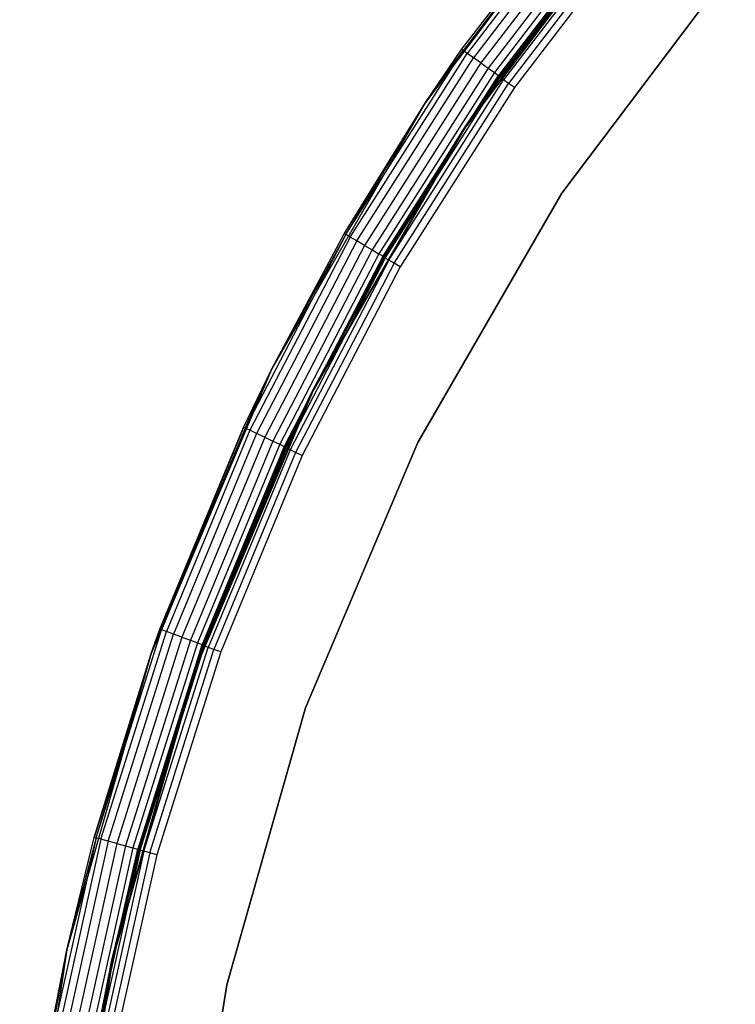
# Model space of a CAD drawing. Extents: x -10.5 to 10.9, y -10.7 to 10.7.
# Tile 8 of 22: x -10.4 to -7.4, y 2.1 to 6.3. Entities that reach past the tile are written whole.
import ezdxf

# ---------------------------------------------------------------- set-up
doc = ezdxf.new("R2010")
doc.units = 0
doc.header["$LTSCALE"] = 2.54
doc.layers.get('0').update_dxf_attribs({"color": 13, "linetype": 'CONTINUOUS'})

# ---------------------------------------------------------------- blocks, each defined once
blk = doc.blocks.new('Z_O_ENIE_LID_ROUND_LED_35W')
at = {"color": 0}
for p, q in [((3.0814, 6.9616, 0.3388), (2.2875, 5.9103, 0.3388)), ((3.0814, 6.9616, 0.3388), (2.2875, 5.9103, 0.3388)), ((2.2875, 5.9103, 0.3388), (3.0104, 6.8778, 3.9388)), ((2.2875, 5.9103, 0.3388), (3.0104, 6.8778, 3.9388)), ((2.4421, 6.1373, 3.9388), (3.0104, 6.8778, 3.9388)), ((2.4421, 6.1373, 3.9388), (3.0104, 6.8778, 3.9388)), ((3.0162, 6.8729, 3.9771), (2.4484, 6.1329, 3.9771)), ((3.0162, 6.8729, 3.9771), (2.4484, 6.1329, 3.9771)), ((2.4542, 5.7998, 0.3388), (3.2333, 6.8315, 0.3388)), ((3.2333, 6.8315, 2.2388), (2.4542, 5.7998, 2.2388)), ((2.4542, 5.7998, 2.4388), (3.2333, 6.8315, 2.4388)), ((2.4542, 5.7998, 0.3388), (3.2333, 6.8315, 0.3388)), ((2.4542, 5.7998, 2.4388), (3.2333, 6.8315, 2.4388)), ((3.2333, 6.8315, 2.2388), (2.4542, 5.7998, 2.2388)), ((3.0328, 6.859, 4.0095), (2.4661, 6.1205, 4.0095)), ((3.0328, 6.859, 4.0095), (2.4661, 6.1205, 4.0095)), ((3.0577, 6.8381, 4.0312), (2.4927, 6.1019, 4.0312)), ((3.0577, 6.8381, 4.0312), (2.4927, 6.1019, 4.0312)), ((3.2333, 6.8315, 2.4388), (2.606, 6.0226, 3.9388)), ((3.2333, 6.8315, 2.4388), (2.606, 6.0226, 3.9388)), ((3.087, 6.8135, 4.0388), (2.5241, 6.0799, 4.0388)), ((3.087, 6.8135, 4.0388), (2.5241, 6.0799, 4.0388)), ((3.1163, 6.789, 4.0312), (2.5554, 6.058, 4.0312)), ((3.1163, 6.789, 4.0312), (2.5554, 6.058, 4.0312)), ((3.1412, 6.7681, 4.0095), (2.582, 6.0394, 4.0095)), ((3.1412, 6.7681, 4.0095), (2.582, 6.0394, 4.0095)), ((3.1578, 6.7542, 3.9771), (2.5997, 6.0269, 3.9771)), ((3.1578, 6.7542, 3.9771), (2.5997, 6.0269, 3.9771)), ((3.1636, 6.7493, 3.9388), (2.606, 6.0226, 3.9388)), ((3.1636, 6.7493, 3.9388), (2.606, 6.0226, 3.9388)), ((2.8703, 5.5236, 3.6986), (3.6122, 6.5062, 3.6986)), ((3.6122, 6.5062, 2.3986), (2.8703, 5.5236, 2.3986)), ((2.8703, 5.5236, 3.6986), (3.6122, 6.5062, 3.6986)), ((3.6122, 6.5062, 2.3986), (2.8703, 5.5236, 2.3986)), ((1.9472, 5.3462, 3.9771), (2.4484, 6.1329, 3.9771)), ((1.9472, 5.3462, 3.9771), (2.4484, 6.1329, 3.9771)), ((1.966, 5.3354, 4.0095), (2.4661, 6.1205, 4.0095)), ((1.966, 5.3354, 4.0095), (2.4661, 6.1205, 4.0095)), ((2.2875, 5.9103, 0.3388), (2.4421, 6.1373, 3.9388)), ((2.2875, 5.9103, 3.9388), (2.4421, 6.1373, 3.9388)), ((2.2875, 5.9103, 0.3388), (2.4421, 6.1373, 3.9388)), ((2.2875, 5.9103, 3.9388), (2.4421, 6.1373, 3.9388)), ((2.2875, 5.9103, 3.9388), (2.4484, 6.1329, 3.9771)), ((2.2875, 5.9103, 3.9388), (2.4484, 6.1329, 3.9771)), ((2.4484, 6.1329, 3.9771), (2.4421, 6.1373, 3.9388)), ((2.4484, 6.1329, 3.9771), (2.4421, 6.1373, 3.9388)), ((2.4661, 6.1205, 4.0095), (2.4484, 6.1329, 3.9771)), ((2.4661, 6.1205, 4.0095), (2.4484, 6.1329, 3.9771)), ((2.4927, 6.1019, 4.0312), (2.4661, 6.1205, 4.0095)), ((2.4927, 6.1019, 4.0312), (2.4661, 6.1205, 4.0095)), ((1.9941, 5.3191, 4.0312), (2.4927, 6.1019, 4.0312)), ((1.9941, 5.3191, 4.0312), (2.4927, 6.1019, 4.0312)), ((2.5241, 6.0799, 4.0388), (2.0272, 5.3, 4.0388)), ((2.5241, 6.0799, 4.0388), (2.0272, 5.3, 4.0388)), ((2.5241, 6.0799, 4.0388), (2.4927, 6.1019, 4.0312)), ((2.5241, 6.0799, 4.0388), (2.4927, 6.1019, 4.0312)), ((2.5241, 6.0799, 4.0388), (2.5554, 6.058, 4.0312)), ((2.5241, 6.0799, 4.0388), (2.5554, 6.058, 4.0312)), ((2.5554, 6.058, 4.0312), (2.0603, 5.2809, 4.0312)), ((2.5554, 6.058, 4.0312), (2.0603, 5.2809, 4.0312)), ((2.582, 6.0394, 4.0095), (2.0884, 5.2646, 4.0095)), ((2.582, 6.0394, 4.0095), (2.0884, 5.2646, 4.0095)), ((2.5997, 6.0269, 3.9771), (2.1072, 5.2538, 3.9771)), ((2.5997, 6.0269, 3.9771), (2.1072, 5.2538, 3.9771)), ((2.4542, 5.7998, 3.9388), (2.5997, 6.0269, 3.9771)), ((2.4542, 5.7998, 3.9388), (2.5997, 6.0269, 3.9771)), ((2.4542, 5.7998, 2.4388), (2.606, 6.0226, 3.9388)), ((2.606, 6.0226, 3.9388), (2.4542, 5.7998, 3.9388)), ((2.4542, 5.7998, 2.4388), (2.606, 6.0226, 3.9388)), ((2.606, 6.0226, 3.9388), (2.4542, 5.7998, 3.9388)), ((2.5554, 6.058, 4.0312), (2.582, 6.0394, 4.0095)), ((2.5554, 6.058, 4.0312), (2.582, 6.0394, 4.0095)), ((2.582, 6.0394, 4.0095), (2.5997, 6.0269, 3.9771)), ((2.582, 6.0394, 4.0095), (2.5997, 6.0269, 3.9771)), ((2.606, 6.0226, 3.9388), (2.5997, 6.0269, 3.9771)), ((2.606, 6.0226, 3.9388), (2.5997, 6.0269, 3.9771)), ((2.2875, 5.9103, 0.3388), (1.6288, 4.7694, 0.3388)), ((2.2875, 5.9103, 0.3388), (1.6288, 4.7694, 0.3388)), ((1.9406, 5.35, 3.9388), (2.2875, 5.9103, 0.3388)), ((1.9406, 5.35, 3.9388), (2.2875, 5.9103, 0.3388)), ((1.9406, 5.35, 3.9388), (2.2875, 5.9103, 3.9388)), ((1.9406, 5.35, 3.9388), (2.2875, 5.9103, 3.9388)), ((1.9472, 5.3462, 3.9771), (2.2875, 5.9103, 3.9388)), ((1.9472, 5.3462, 3.9771), (2.2875, 5.9103, 3.9388)), ((2.2875, 5.9103, 3.9388), (2.2875, 5.9103, 0.3388)), ((2.2875, 5.9103, 3.9388), (2.2875, 5.9103, 0.3388)), ((1.8079, 4.6803, 0.3388), (2.4542, 5.7998, 0.3388)), ((2.4542, 5.7998, 2.2388), (1.8079, 4.6803, 2.2388)), ((1.8079, 4.6803, 2.4388), (2.4542, 5.7998, 2.4388)), ((1.8079, 4.6803, 0.3388), (2.4542, 5.7998, 0.3388)), ((1.8079, 4.6803, 2.4388), (2.4542, 5.7998, 2.4388)), ((2.4542, 5.7998, 2.2388), (1.8079, 4.6803, 2.2388)), ((2.1072, 5.2538, 3.9771), (2.4542, 5.7998, 3.9388)), ((2.1072, 5.2538, 3.9771), (2.4542, 5.7998, 3.9388)), ((2.4542, 5.7998, 2.4388), (2.1138, 5.25, 3.9388)), ((2.4542, 5.7998, 2.4388), (2.1138, 5.25, 3.9388)), ((2.4542, 5.7998, 3.9388), (2.1138, 5.25, 3.9388)), ((2.4542, 5.7998, 3.9388), (2.1138, 5.25, 3.9388)), ((2.4542, 5.7998, 0.3388), (2.4542, 5.7998, 2.2388)), ((2.4542, 5.7998, 0.3388), (2.4542, 5.7998, 2.2388)), ((2.4542, 5.7998, 2.4388), (2.4542, 5.7998, 3.9388)), ((2.4542, 5.7998, 2.4388), (2.4542, 5.7998, 3.9388)), ((2.2547, 4.4574, 3.6986), (2.8703, 5.5236, 3.6986)), ((2.8703, 5.5236, 2.3986), (2.2547, 4.4574, 2.3986)), ((2.2547, 4.4574, 3.6986), (2.8703, 5.5236, 3.6986)), ((2.8703, 5.5236, 2.3986), (2.2547, 4.4574, 2.3986)), ((2.8703, 5.5236, 3.6986), (2.8703, 5.5236, 2.3986)), ((2.8703, 5.5236, 3.6986), (2.8703, 5.5236, 2.3986)), ((1.9472, 5.3462, 3.9771), (1.5165, 4.5188, 3.9771)), ((1.9472, 5.3462, 3.9771), (1.5165, 4.5188, 3.9771)), ((1.6288, 4.7694, 0.3388), (1.9406, 5.35, 3.9388)), ((1.6288, 4.7694, 3.9388), (1.9406, 5.35, 3.9388)), ((1.6288, 4.7694, 0.3388), (1.9406, 5.35, 3.9388)), ((1.6288, 4.7694, 3.9388), (1.9406, 5.35, 3.9388)), ((1.9472, 5.3462, 3.9771), (1.6288, 4.7694, 3.9388)), ((1.9472, 5.3462, 3.9771), (1.6288, 4.7694, 3.9388)), ((1.9406, 5.35, 3.9388), (1.9472, 5.3462, 3.9771)), ((1.9406, 5.35, 3.9388), (1.9472, 5.3462, 3.9771)), ((1.966, 5.3354, 4.0095), (1.9472, 5.3462, 3.9771)), ((1.966, 5.3354, 4.0095), (1.9472, 5.3462, 3.9771)), ((1.966, 5.3354, 4.0095), (1.5361, 4.5096, 4.0095)), ((1.966, 5.3354, 4.0095), (1.5361, 4.5096, 4.0095)), ((1.9941, 5.3191, 4.0312), (1.5655, 4.4959, 4.0312)), ((1.9941, 5.3191, 4.0312), (1.5655, 4.4959, 4.0312)), ((1.9941, 5.3191, 4.0312), (1.966, 5.3354, 4.0095)), ((1.9941, 5.3191, 4.0312), (1.966, 5.3354, 4.0095)), ((2.0272, 5.3, 4.0388), (1.9941, 5.3191, 4.0312)), ((2.0272, 5.3, 4.0388), (1.9941, 5.3191, 4.0312)), ((2.0272, 5.3, 4.0388), (1.6002, 4.4798, 4.0388)), ((2.0272, 5.3, 4.0388), (1.6002, 4.4798, 4.0388)), ((2.0603, 5.2809, 4.0312), (1.6349, 4.4636, 4.0312)), ((2.0603, 5.2809, 4.0312), (1.6349, 4.4636, 4.0312)), ((2.0884, 5.2646, 4.0095), (1.6643, 4.4499, 4.0095)), ((2.0884, 5.2646, 4.0095), (1.6643, 4.4499, 4.0095)), ((2.0272, 5.3, 4.0388), (2.0603, 5.2809, 4.0312)), ((2.0272, 5.3, 4.0388), (2.0603, 5.2809, 4.0312)), ((2.0603, 5.2809, 4.0312), (2.0884, 5.2646, 4.0095)), ((2.0603, 5.2809, 4.0312), (2.0884, 5.2646, 4.0095)), ((2.0884, 5.2646, 4.0095), (2.1072, 5.2538, 3.9771)), ((2.0884, 5.2646, 4.0095), (2.1072, 5.2538, 3.9771)), ((2.1072, 5.2538, 3.9771), (1.6839, 4.4407, 3.9771)), ((2.1072, 5.2538, 3.9771), (1.6839, 4.4407, 3.9771)), ((1.8079, 4.6803, 3.9388), (2.1072, 5.2538, 3.9771)), ((1.8079, 4.6803, 3.9388), (2.1072, 5.2538, 3.9771)), ((1.8079, 4.6803, 2.4388), (2.1138, 5.25, 3.9388)), ((2.1138, 5.25, 3.9388), (1.8079, 4.6803, 3.9388)), ((1.8079, 4.6803, 2.4388), (2.1138, 5.25, 3.9388)), ((2.1138, 5.25, 3.9388), (1.8079, 4.6803, 3.9388)), ((2.1138, 5.25, 3.9388), (2.1072, 5.2538, 3.9771)), ((2.1138, 5.25, 3.9388), (2.1072, 5.2538, 3.9771)), ((1.6288, 4.7694, 0.3388), (1.1153, 3.5562, 0.3388)), ((1.6288, 4.7694, 0.3388), (1.1153, 3.5562, 0.3388)), ((1.5096, 4.522, 3.9388), (1.6288, 4.7694, 0.3388)), ((1.5096, 4.522, 3.9388), (1.6288, 4.7694, 0.3388)), ((1.5096, 4.522, 3.9388), (1.6288, 4.7694, 3.9388)), ((1.5096, 4.522, 3.9388), (1.6288, 4.7694, 3.9388)), ((1.5165, 4.5188, 3.9771), (1.6288, 4.7694, 3.9388)), ((1.5165, 4.5188, 3.9771), (1.6288, 4.7694, 3.9388)), ((1.6288, 4.7694, 3.9388), (1.6288, 4.7694, 0.3388)), ((1.6288, 4.7694, 3.9388), (1.6288, 4.7694, 0.3388)), ((1.3039, 3.4897, 0.3388), (1.8079, 4.6803, 0.3388)), ((1.8079, 4.6803, 2.2388), (1.3039, 3.4897, 2.2388)), ((1.3039, 3.4897, 2.4388), (1.8079, 4.6803, 2.4388)), ((1.3039, 3.4897, 0.3388), (1.8079, 4.6803, 0.3388)), ((1.3039, 3.4897, 2.4388), (1.8079, 4.6803, 2.4388)), ((1.8079, 4.6803, 2.2388), (1.3039, 3.4897, 2.2388)), ((1.3403, 3.5912, 3.9388), (1.8079, 4.6803, 2.4388)), ((1.3403, 3.5912, 3.9388), (1.8079, 4.6803, 2.4388)), ((1.8079, 4.6803, 3.9388), (1.6839, 4.4407, 3.9771)), ((1.8079, 4.6803, 3.9388), (1.6839, 4.4407, 3.9771)), ((1.8079, 4.6803, 3.9388), (1.6908, 4.4375, 3.9388)), ((1.6908, 4.4375, 3.9388), (1.8079, 4.6803, 2.4388)), ((1.6908, 4.4375, 3.9388), (1.8079, 4.6803, 2.4388)), ((1.8079, 4.6803, 3.9388), (1.6908, 4.4375, 3.9388)), ((1.8079, 4.6803, 0.3388), (1.8079, 4.6803, 2.2388)), ((1.8079, 4.6803, 0.3388), (1.8079, 4.6803, 2.2388)), ((1.8079, 4.6803, 2.4388), (1.8079, 4.6803, 3.9388)), ((1.8079, 4.6803, 2.4388), (1.8079, 4.6803, 3.9388)), ((1.5096, 4.522, 3.9388), (1.1153, 3.5562, 0.3388)), ((1.5096, 4.522, 3.9388), (1.1153, 3.5562, 0.3388)), ((1.1524, 3.6596, 3.9388), (1.5096, 4.522, 3.9388)), ((1.1524, 3.6596, 3.9388), (1.5096, 4.522, 3.9388)), ((1.5165, 4.5188, 3.9771), (1.1595, 3.657, 3.9771)), ((1.5165, 4.5188, 3.9771), (1.1595, 3.657, 3.9771)), ((1.5361, 4.5096, 4.0095), (1.1799, 3.6496, 4.0095)), ((1.5361, 4.5096, 4.0095), (1.1799, 3.6496, 4.0095)), ((1.5096, 4.522, 3.9388), (1.5165, 4.5188, 3.9771)), ((1.5096, 4.522, 3.9388), (1.5165, 4.5188, 3.9771)), ((1.5361, 4.5096, 4.0095), (1.5165, 4.5188, 3.9771)), ((1.5361, 4.5096, 4.0095), (1.5165, 4.5188, 3.9771)), ((1.5655, 4.4959, 4.0312), (1.5361, 4.5096, 4.0095)), ((1.5655, 4.4959, 4.0312), (1.5361, 4.5096, 4.0095)), ((1.5655, 4.4959, 4.0312), (1.2104, 3.6385, 4.0312)), ((1.5655, 4.4959, 4.0312), (1.2104, 3.6385, 4.0312)), ((1.6002, 4.4798, 4.0388), (1.2463, 3.6254, 4.0388)), ((1.6002, 4.4798, 4.0388), (1.2463, 3.6254, 4.0388)), ((1.6349, 4.4636, 4.0312), (1.2823, 3.6123, 4.0312)), ((1.6349, 4.4636, 4.0312), (1.2823, 3.6123, 4.0312)), ((1.6002, 4.4798, 4.0388), (1.5655, 4.4959, 4.0312)), ((1.6002, 4.4798, 4.0388), (1.5655, 4.4959, 4.0312)), ((1.6002, 4.4798, 4.0388), (1.6349, 4.4636, 4.0312)), ((1.6002, 4.4798, 4.0388), (1.6349, 4.4636, 4.0312)), ((1.6349, 4.4636, 4.0312), (1.6643, 4.4499, 4.0095)), ((1.6349, 4.4636, 4.0312), (1.6643, 4.4499, 4.0095)), ((1.6643, 4.4499, 4.0095), (1.3128, 3.6012, 4.0095)), ((1.6643, 4.4499, 4.0095), (1.3128, 3.6012, 4.0095)), ((1.6839, 4.4407, 3.9771), (1.3331, 3.5938, 3.9771)), ((1.6839, 4.4407, 3.9771), (1.3331, 3.5938, 3.9771)), ((1.6908, 4.4375, 3.9388), (1.3403, 3.5912, 3.9388)), ((1.6908, 4.4375, 3.9388), (1.3403, 3.5912, 3.9388)), ((1.6643, 4.4499, 4.0095), (1.6839, 4.4407, 3.9771)), ((1.6643, 4.4499, 4.0095), (1.6839, 4.4407, 3.9771)), ((1.6908, 4.4375, 3.9388), (1.6839, 4.4407, 3.9771)), ((1.6908, 4.4375, 3.9388), (1.6839, 4.4407, 3.9771)), ((1.7747, 3.3235, 3.6986), (2.2547, 4.4574, 3.6986)), ((2.2547, 4.4574, 2.3986), (1.7747, 3.3235, 2.3986)), ((1.7747, 3.3235, 3.6986), (2.2547, 4.4574, 3.6986)), ((2.2547, 4.4574, 2.3986), (1.7747, 3.3235, 2.3986)), ((2.2547, 4.4574, 3.6986), (2.2547, 4.4574, 2.3986)), ((2.2547, 4.4574, 3.6986), (2.2547, 4.4574, 2.3986)), ((0.879, 2.7674, 3.9771), (1.1595, 3.657, 3.9771)), ((0.879, 2.7674, 3.9771), (1.1595, 3.657, 3.9771)), ((0.8999, 2.7618, 4.0095), (1.1799, 3.6496, 4.0095)), ((0.8999, 2.7618, 4.0095), (1.1799, 3.6496, 4.0095)), ((0.9313, 2.7534, 4.0312), (1.2104, 3.6385, 4.0312)), ((0.9313, 2.7534, 4.0312), (1.2104, 3.6385, 4.0312)), ((1.2463, 3.6254, 4.0388), (0.9683, 2.7435, 4.0388)), ((1.2463, 3.6254, 4.0388), (0.9683, 2.7435, 4.0388)), ((1.1153, 3.5562, 3.9388), (1.1524, 3.6596, 3.9388)), ((1.1524, 3.6596, 3.9388), (1.1153, 3.5562, 0.3388)), ((1.1524, 3.6596, 3.9388), (1.1153, 3.5562, 0.3388)), ((1.1153, 3.5562, 3.9388), (1.1524, 3.6596, 3.9388)), ((1.1153, 3.5562, 3.9388), (1.1595, 3.657, 3.9771)), ((1.1153, 3.5562, 3.9388), (1.1595, 3.657, 3.9771)), ((1.1595, 3.657, 3.9771), (1.1524, 3.6596, 3.9388)), ((1.1595, 3.657, 3.9771), (1.1524, 3.6596, 3.9388)), ((1.1799, 3.6496, 4.0095), (1.1595, 3.657, 3.9771)), ((1.1799, 3.6496, 4.0095), (1.1595, 3.657, 3.9771)), ((1.2104, 3.6385, 4.0312), (1.1799, 3.6496, 4.0095)), ((1.2104, 3.6385, 4.0312), (1.1799, 3.6496, 4.0095)), ((1.2463, 3.6254, 4.0388), (1.2104, 3.6385, 4.0312)), ((1.2463, 3.6254, 4.0388), (1.2104, 3.6385, 4.0312)), ((1.2463, 3.6254, 4.0388), (1.2823, 3.6123, 4.0312)), ((1.2463, 3.6254, 4.0388), (1.2823, 3.6123, 4.0312)), ((1.2823, 3.6123, 4.0312), (1.0052, 2.7336, 4.0312)), ((1.2823, 3.6123, 4.0312), (1.0052, 2.7336, 4.0312)), ((1.3128, 3.6012, 4.0095), (1.0366, 2.7252, 4.0095)), ((1.3128, 3.6012, 4.0095), (1.0366, 2.7252, 4.0095)), ((1.3331, 3.5938, 3.9771), (1.0575, 2.7196, 3.9771)), ((1.3331, 3.5938, 3.9771), (1.0575, 2.7196, 3.9771)), ((1.0648, 2.7176, 3.9388), (1.3331, 3.5938, 3.9771)), ((1.0648, 2.7176, 3.9388), (1.3331, 3.5938, 3.9771)), ((1.2823, 3.6123, 4.0312), (1.3128, 3.6012, 4.0095)), ((1.2823, 3.6123, 4.0312), (1.3128, 3.6012, 4.0095)), ((1.3039, 3.4897, 3.9388), (1.3331, 3.5938, 3.9771)), ((1.3039, 3.4897, 3.9388), (1.3331, 3.5938, 3.9771)), ((1.3403, 3.5912, 3.9388), (1.3039, 3.4897, 2.4388)), ((1.3403, 3.5912, 3.9388), (1.3039, 3.4897, 2.4388)), ((1.3403, 3.5912, 3.9388), (1.3039, 3.4897, 3.9388)), ((1.3403, 3.5912, 3.9388), (1.3039, 3.4897, 3.9388)), ((1.3128, 3.6012, 4.0095), (1.3331, 3.5938, 3.9771)), ((1.3128, 3.6012, 4.0095), (1.3331, 3.5938, 3.9771)), ((1.3403, 3.5912, 3.9388), (1.3331, 3.5938, 3.9771)), ((1.3403, 3.5912, 3.9388), (1.3331, 3.5938, 3.9771)), ((1.1153, 3.5562, 0.3388), (0.7548, 2.2891, 0.3388)), ((1.1153, 3.5562, 0.3388), (0.7548, 2.2891, 0.3388)), ((1.1153, 3.5562, 0.3388), (0.8717, 2.7694, 3.9388)), ((0.8717, 2.7694, 3.9388), (1.1153, 3.5562, 3.9388)), ((1.1153, 3.5562, 0.3388), (0.8717, 2.7694, 3.9388)), ((0.8717, 2.7694, 3.9388), (1.1153, 3.5562, 3.9388)), ((0.879, 2.7674, 3.9771), (1.1153, 3.5562, 3.9388)), ((0.879, 2.7674, 3.9771), (1.1153, 3.5562, 3.9388)), ((1.1153, 3.5562, 0.3388), (1.1153, 3.5562, 3.9388)), ((1.1153, 3.5562, 0.3388), (1.1153, 3.5562, 3.9388)), ((0.9502, 2.2463, 0.3388), (1.3039, 3.4897, 0.3388)), ((1.3039, 3.4897, 2.2388), (0.9502, 2.2463, 2.2388)), ((0.9502, 2.2463, 2.4388), (1.3039, 3.4897, 2.4388)), ((0.9502, 2.2463, 0.3388), (1.3039, 3.4897, 0.3388)), ((0.9502, 2.2463, 2.4388), (1.3039, 3.4897, 2.4388)), ((1.3039, 3.4897, 2.2388), (0.9502, 2.2463, 2.2388)), ((1.3039, 3.4897, 2.4388), (1.0648, 2.7176, 3.9388)), ((1.3039, 3.4897, 3.9388), (1.0648, 2.7176, 3.9388)), ((1.3039, 3.4897, 2.4388), (1.0648, 2.7176, 3.9388)), ((1.3039, 3.4897, 3.9388), (1.0648, 2.7176, 3.9388)), ((1.3039, 3.4897, 0.3388), (1.3039, 3.4897, 2.2388)), ((1.3039, 3.4897, 0.3388), (1.3039, 3.4897, 2.2388)), ((1.3039, 3.4897, 3.9388), (1.3039, 3.4897, 2.4388)), ((1.3039, 3.4897, 3.9388), (1.3039, 3.4897, 2.4388)), ((1.4378, 2.1393, 3.6986), (1.7747, 3.3235, 3.6986)), ((1.7747, 3.3235, 2.3986), (1.4378, 2.1393, 2.3986)), ((1.4378, 2.1393, 3.6986), (1.7747, 3.3235, 3.6986)), ((1.7747, 3.3235, 2.3986), (1.4378, 2.1393, 2.3986)), ((1.7747, 3.3235, 3.6986), (1.7747, 3.3235, 2.3986)), ((1.7747, 3.3235, 3.6986), (1.7747, 3.3235, 2.3986)), ((0.879, 2.7674, 3.9771), (0.6771, 1.8567, 3.9771)), ((0.879, 2.7674, 3.9771), (0.6771, 1.8567, 3.9771)), ((0.8999, 2.7618, 4.0095), (0.6985, 1.8529, 4.0095)), ((0.8999, 2.7618, 4.0095), (0.6985, 1.8529, 4.0095)), ((0.9313, 2.7534, 4.0312), (0.7304, 1.8473, 4.0312)), ((0.9313, 2.7534, 4.0312), (0.7304, 1.8473, 4.0312)), ((0.7548, 2.2891, 0.3388), (0.8717, 2.7694, 3.9388)), ((0.7548, 2.2891, 0.3388), (0.8717, 2.7694, 3.9388)), ((0.7548, 2.2891, 3.9388), (0.8717, 2.7694, 3.9388)), ((0.7548, 2.2891, 3.9388), (0.8717, 2.7694, 3.9388)), ((0.879, 2.7674, 3.9771), (0.7548, 2.2891, 3.9388)), ((0.879, 2.7674, 3.9771), (0.7548, 2.2891, 3.9388)), ((0.9683, 2.7435, 4.0388), (0.7681, 1.8407, 4.0388)), ((0.9683, 2.7435, 4.0388), (0.7681, 1.8407, 4.0388)), ((0.8717, 2.7694, 3.9388), (0.879, 2.7674, 3.9771)), ((0.8717, 2.7694, 3.9388), (0.879, 2.7674, 3.9771)), ((0.8999, 2.7618, 4.0095), (0.879, 2.7674, 3.9771)), ((0.8999, 2.7618, 4.0095), (0.879, 2.7674, 3.9771)), ((0.9313, 2.7534, 4.0312), (0.8999, 2.7618, 4.0095)), ((0.9313, 2.7534, 4.0312), (0.8999, 2.7618, 4.0095)), ((0.9683, 2.7435, 4.0388), (0.9313, 2.7534, 4.0312)), ((0.9683, 2.7435, 4.0388), (0.9313, 2.7534, 4.0312)), ((0.9683, 2.7435, 4.0388), (1.0052, 2.7336, 4.0312)), ((0.9683, 2.7435, 4.0388), (1.0052, 2.7336, 4.0312)), ((1.0052, 2.7336, 4.0312), (0.8058, 1.834, 4.0312)), ((1.0052, 2.7336, 4.0312), (0.8058, 1.834, 4.0312)), ((1.0366, 2.7252, 4.0095), (0.8377, 1.8284, 4.0095)), ((1.0366, 2.7252, 4.0095), (0.8377, 1.8284, 4.0095)), ((1.0575, 2.7196, 3.9771), (0.8591, 1.8246, 3.9771)), ((1.0575, 2.7196, 3.9771), (0.8591, 1.8246, 3.9771)), ((0.9502, 2.2463, 3.9388), (1.0575, 2.7196, 3.9771)), ((0.9502, 2.2463, 3.9388), (1.0575, 2.7196, 3.9771)), ((1.0648, 2.7176, 3.9388), (0.9502, 2.2463, 2.4388)), ((1.0648, 2.7176, 3.9388), (0.9502, 2.2463, 2.4388)), ((1.0648, 2.7176, 3.9388), (0.9502, 2.2463, 3.9388)), ((1.0648, 2.7176, 3.9388), (0.9502, 2.2463, 3.9388)), ((1.0052, 2.7336, 4.0312), (1.0366, 2.7252, 4.0095)), ((1.0052, 2.7336, 4.0312), (1.0366, 2.7252, 4.0095)), ((1.0366, 2.7252, 4.0095), (1.0575, 2.7196, 3.9771)), ((1.0366, 2.7252, 4.0095), (1.0575, 2.7196, 3.9771)), ((1.0648, 2.7176, 3.9388), (1.0575, 2.7196, 3.9771)), ((1.0648, 2.7176, 3.9388), (1.0575, 2.7196, 3.9771)), ((0.7548, 2.2891, 0.3388), (0.5527, 0.9873, 0.3388)), ((0.7548, 2.2891, 0.3388), (0.5527, 0.9873, 0.3388)), ((0.7548, 2.2891, 0.3388), (0.6696, 1.858, 3.9388)), ((0.6696, 1.858, 3.9388), (0.7548, 2.2891, 3.9388)), ((0.7548, 2.2891, 0.3388), (0.6696, 1.858, 3.9388)), ((0.6696, 1.858, 3.9388), (0.7548, 2.2891, 3.9388)), ((0.6771, 1.8567, 3.9771), (0.7548, 2.2891, 3.9388)), ((0.6771, 1.8567, 3.9771), (0.7548, 2.2891, 3.9388)), ((0.7548, 2.2891, 0.3388), (0.7548, 2.2891, 3.9388)), ((0.7548, 2.2891, 0.3388), (0.7548, 2.2891, 3.9388)), ((0.7519, 0.9688, 0.3388), (0.9502, 2.2463, 0.3388)), ((0.9502, 2.2463, 2.2388), (0.7519, 0.9688, 2.2388)), ((0.7519, 0.9688, 2.4388), (0.9502, 2.2463, 2.4388)), ((0.7519, 0.9688, 0.3388), (0.9502, 2.2463, 0.3388)), ((0.7519, 0.9688, 2.4388), (0.9502, 2.2463, 2.4388)), ((0.9502, 2.2463, 2.2388), (0.7519, 0.9688, 2.2388)), ((0.9502, 2.2463, 3.9388), (0.8591, 1.8246, 3.9771)), ((0.9502, 2.2463, 3.9388), (0.8591, 1.8246, 3.9771)), ((0.9502, 2.2463, 2.4388), (0.8666, 1.8233, 3.9388)), ((0.9502, 2.2463, 3.9388), (0.8666, 1.8233, 3.9388)), ((0.9502, 2.2463, 2.4388), (0.8666, 1.8233, 3.9388)), ((0.9502, 2.2463, 3.9388), (0.8666, 1.8233, 3.9388)), ((0.9502, 2.2463, 0.3388), (0.9502, 2.2463, 2.2388)), ((0.9502, 2.2463, 0.3388), (0.9502, 2.2463, 2.2388)), ((0.9502, 2.2463, 3.9388), (0.9502, 2.2463, 2.4388)), ((0.9502, 2.2463, 3.9388), (0.9502, 2.2463, 2.4388)), ((1.249, 0.9227, 3.6986), (1.4378, 2.1393, 3.6986)), ((1.4378, 2.1393, 2.3986), (1.249, 0.9227, 2.3986)), ((1.249, 0.9227, 3.6986), (1.4378, 2.1393, 3.6986)), ((1.4378, 2.1393, 2.3986), (1.249, 0.9227, 2.3986)), ((1.4378, 2.1393, 3.6986), (1.4378, 2.1393, 2.3986)), ((1.4378, 2.1393, 3.6986), (1.4378, 2.1393, 2.3986))]:
    blk.add_line(p, q, dxfattribs=at)
blk = doc.blocks.new('GRUPUJ_4')
at = {"color": 0}
for p, q in [((2.7228, 17.53, 2.3633), (1.9438, 16.4984, 2.3633)), ((2.7228, 17.53, 2.3633), (1.9438, 16.4984, 2.3633)), ((2.6531, 17.4478, 3.7833), (1.9438, 16.4984, 2.3633)), ((2.6531, 17.4478, 3.7833), (1.9438, 16.4984, 2.3633)), ((2.0955, 16.7211, 3.7833), (2.6531, 17.4478, 3.7833)), ((2.0955, 16.7211, 3.7833), (2.6531, 17.4478, 3.7833)), ((2.6578, 17.4439, 3.814), (2.1005, 16.7176, 3.814)), ((2.6578, 17.4439, 3.814), (2.1005, 16.7176, 3.814)), ((2.6711, 17.4327, 3.8399), (2.1147, 16.7077, 3.8399)), ((2.6711, 17.4327, 3.8399), (2.1147, 16.7077, 3.8399)), ((2.691, 17.4161, 3.8573), (2.136, 16.6928, 3.8573)), ((2.691, 17.4161, 3.8573), (2.136, 16.6928, 3.8573)), ((2.7144, 17.3964, 3.8633), (2.161, 16.6752, 3.8633)), ((2.7144, 17.3964, 3.8633), (2.161, 16.6752, 3.8633)), ((1.6086, 15.9455, 3.814), (2.1005, 16.7176, 3.814)), ((1.6086, 15.9455, 3.814), (2.1005, 16.7176, 3.814)), ((1.9438, 16.4984, 3.7833), (2.0955, 16.7211, 3.7833)), ((2.0955, 16.7211, 3.7833), (1.9438, 16.4984, 2.3633)), ((2.0955, 16.7211, 3.7833), (1.9438, 16.4984, 2.3633)), ((1.9438, 16.4984, 3.7833), (2.0955, 16.7211, 3.7833)), ((1.9438, 16.4984, 3.7833), (2.1005, 16.7176, 3.814)), ((1.9438, 16.4984, 3.7833), (2.1005, 16.7176, 3.814)), ((2.1005, 16.7176, 3.814), (2.0955, 16.7211, 3.7833)), ((2.1005, 16.7176, 3.814), (2.0955, 16.7211, 3.7833)), ((2.1147, 16.7077, 3.8399), (2.1005, 16.7176, 3.814)), ((2.1147, 16.7077, 3.8399), (2.1005, 16.7176, 3.814)), ((1.6236, 15.9368, 3.8399), (2.1147, 16.7077, 3.8399)), ((1.6236, 15.9368, 3.8399), (2.1147, 16.7077, 3.8399)), ((1.6461, 15.9238, 3.8573), (2.136, 16.6928, 3.8573)), ((1.6461, 15.9238, 3.8573), (2.136, 16.6928, 3.8573)), ((2.161, 16.6752, 3.8633), (1.6726, 15.9085, 3.8633)), ((2.161, 16.6752, 3.8633), (1.6726, 15.9085, 3.8633)), ((2.136, 16.6928, 3.8573), (2.1147, 16.7077, 3.8399)), ((2.136, 16.6928, 3.8573), (2.1147, 16.7077, 3.8399)), ((2.161, 16.6752, 3.8633), (2.136, 16.6928, 3.8573)), ((2.161, 16.6752, 3.8633), (2.136, 16.6928, 3.8573)), ((1.9438, 16.4984, 2.3633), (1.2974, 15.3788, 2.3633)), ((1.9438, 16.4984, 2.3633), (1.2974, 15.3788, 2.3633)), ((1.9438, 16.4984, 2.3633), (1.6033, 15.9485, 3.7833)), ((1.9438, 16.4984, 2.3633), (1.6033, 15.9485, 3.7833)), ((1.6033, 15.9485, 3.7833), (1.9438, 16.4984, 3.7833)), ((1.6033, 15.9485, 3.7833), (1.9438, 16.4984, 3.7833)), ((1.6086, 15.9455, 3.814), (1.9438, 16.4984, 3.7833)), ((1.6086, 15.9455, 3.814), (1.9438, 16.4984, 3.7833)), ((1.9438, 16.4984, 2.3633), (1.9438, 16.4984, 3.7833)), ((1.9438, 16.4984, 2.3633), (1.9438, 16.4984, 3.7833)), ((1.6086, 15.9455, 3.814), (1.1859, 15.1335, 3.814)), ((1.6086, 15.9455, 3.814), (1.1859, 15.1335, 3.814)), ((1.6236, 15.9368, 3.8399), (1.2016, 15.1261, 3.8399)), ((1.6236, 15.9368, 3.8399), (1.2016, 15.1261, 3.8399)), ((1.6461, 15.9238, 3.8573), (1.2251, 15.1152, 3.8573)), ((1.6461, 15.9238, 3.8573), (1.2251, 15.1152, 3.8573)), ((1.2974, 15.3788, 2.3633), (1.6033, 15.9485, 3.7833)), ((1.2974, 15.3788, 2.3633), (1.6033, 15.9485, 3.7833)), ((1.2974, 15.3788, 3.7833), (1.6033, 15.9485, 3.7833)), ((1.2974, 15.3788, 3.7833), (1.6033, 15.9485, 3.7833)), ((1.6086, 15.9455, 3.814), (1.2974, 15.3788, 3.7833)), ((1.6086, 15.9455, 3.814), (1.2974, 15.3788, 3.7833)), ((1.6033, 15.9485, 3.7833), (1.6086, 15.9455, 3.814)), ((1.6033, 15.9485, 3.7833), (1.6086, 15.9455, 3.814)), ((1.6236, 15.9368, 3.8399), (1.6086, 15.9455, 3.814)), ((1.6236, 15.9368, 3.8399), (1.6086, 15.9455, 3.814)), ((1.6461, 15.9238, 3.8573), (1.6236, 15.9368, 3.8399)), ((1.6461, 15.9238, 3.8573), (1.6236, 15.9368, 3.8399)), ((1.6726, 15.9085, 3.8633), (1.6461, 15.9238, 3.8573)), ((1.6726, 15.9085, 3.8633), (1.6461, 15.9238, 3.8573)), ((1.6726, 15.9085, 3.8633), (1.2529, 15.1022, 3.8633)), ((1.6726, 15.9085, 3.8633), (1.2529, 15.1022, 3.8633)), ((1.2974, 15.3788, 2.3633), (0.7935, 14.1883, 2.3633)), ((1.2974, 15.3788, 2.3633), (0.7935, 14.1883, 2.3633)), ((1.2974, 15.3788, 2.3633), (1.1804, 15.136, 3.7833)), ((1.2974, 15.3788, 2.3633), (1.1804, 15.136, 3.7833)), ((1.1804, 15.136, 3.7833), (1.2974, 15.3788, 3.7833)), ((1.1804, 15.136, 3.7833), (1.2974, 15.3788, 3.7833)), ((1.1859, 15.1335, 3.814), (1.2974, 15.3788, 3.7833)), ((1.1859, 15.1335, 3.814), (1.2974, 15.3788, 3.7833)), ((1.2974, 15.3788, 2.3633), (1.2974, 15.3788, 3.7833)), ((1.2974, 15.3788, 2.3633), (1.2974, 15.3788, 3.7833)), ((0.7935, 14.1883, 2.3633), (1.1804, 15.136, 3.7833)), ((0.7935, 14.1883, 2.3633), (1.1804, 15.136, 3.7833)), ((0.8298, 14.2897, 3.7833), (1.1804, 15.136, 3.7833)), ((0.8298, 14.2897, 3.7833), (1.1804, 15.136, 3.7833)), ((1.1859, 15.1335, 3.814), (0.8355, 14.2877, 3.814)), ((1.1859, 15.1335, 3.814), (0.8355, 14.2877, 3.814)), ((1.2016, 15.1261, 3.8399), (0.8518, 14.2817, 3.8399)), ((1.2016, 15.1261, 3.8399), (0.8518, 14.2817, 3.8399)), ((1.2251, 15.1152, 3.8573), (0.8762, 14.2729, 3.8573)), ((1.2251, 15.1152, 3.8573), (0.8762, 14.2729, 3.8573)), ((1.1804, 15.136, 3.7833), (1.1859, 15.1335, 3.814)), ((1.1804, 15.136, 3.7833), (1.1859, 15.1335, 3.814)), ((1.2016, 15.1261, 3.8399), (1.1859, 15.1335, 3.814)), ((1.2016, 15.1261, 3.8399), (1.1859, 15.1335, 3.814)), ((1.2251, 15.1152, 3.8573), (1.2016, 15.1261, 3.8399)), ((1.2251, 15.1152, 3.8573), (1.2016, 15.1261, 3.8399)), ((1.2529, 15.1022, 3.8633), (1.2251, 15.1152, 3.8573)), ((1.2529, 15.1022, 3.8633), (1.2251, 15.1152, 3.8573)), ((1.2529, 15.1022, 3.8633), (0.905, 14.2624, 3.8633)), ((1.2529, 15.1022, 3.8633), (0.905, 14.2624, 3.8633)), ((0.5603, 13.4146, 3.814), (0.8355, 14.2877, 3.814)), ((0.5603, 13.4146, 3.814), (0.8355, 14.2877, 3.814)), ((0.577, 13.4101, 3.8399), (0.8518, 14.2817, 3.8399)), ((0.577, 13.4101, 3.8399), (0.8518, 14.2817, 3.8399)), ((0.6021, 13.4034, 3.8573), (0.8762, 14.2729, 3.8573)), ((0.6021, 13.4034, 3.8573), (0.8762, 14.2729, 3.8573)), ((0.7935, 14.1883, 3.7833), (0.8298, 14.2897, 3.7833)), ((0.7935, 14.1883, 2.3633), (0.8298, 14.2897, 3.7833)), ((0.7935, 14.1883, 2.3633), (0.8298, 14.2897, 3.7833)), ((0.7935, 14.1883, 3.7833), (0.8298, 14.2897, 3.7833)), ((0.7935, 14.1883, 3.7833), (0.8355, 14.2877, 3.814)), ((0.7935, 14.1883, 3.7833), (0.8355, 14.2877, 3.814)), ((0.8355, 14.2877, 3.814), (0.8298, 14.2897, 3.7833)), ((0.8355, 14.2877, 3.814), (0.8298, 14.2897, 3.7833)), ((0.8518, 14.2817, 3.8399), (0.8355, 14.2877, 3.814)), ((0.8518, 14.2817, 3.8399), (0.8355, 14.2877, 3.814)), ((0.8762, 14.2729, 3.8573), (0.8518, 14.2817, 3.8399)), ((0.8762, 14.2729, 3.8573), (0.8518, 14.2817, 3.8399)), ((0.905, 14.2624, 3.8633), (0.8762, 14.2729, 3.8573)), ((0.905, 14.2624, 3.8633), (0.8762, 14.2729, 3.8573)), ((0.905, 14.2624, 3.8633), (0.6317, 13.3954, 3.8633)), ((0.905, 14.2624, 3.8633), (0.6317, 13.3954, 3.8633)), ((0.7935, 14.1883, 2.3633), (0.4397, 12.9448, 2.3633)), ((0.7935, 14.1883, 2.3633), (0.4397, 12.9448, 2.3633)), ((0.5544, 13.4161, 3.7833), (0.7935, 14.1883, 2.3633)), ((0.5544, 13.4161, 3.7833), (0.7935, 14.1883, 2.3633)), ((0.5544, 13.4161, 3.7833), (0.7935, 14.1883, 3.7833)), ((0.5544, 13.4161, 3.7833), (0.7935, 14.1883, 3.7833)), ((0.5603, 13.4146, 3.814), (0.7935, 14.1883, 3.7833)), ((0.5603, 13.4146, 3.814), (0.7935, 14.1883, 3.7833)), ((0.7935, 14.1883, 3.7833), (0.7935, 14.1883, 2.3633)), ((0.7935, 14.1883, 3.7833), (0.7935, 14.1883, 2.3633)), ((0.5603, 13.4146, 3.814), (0.3621, 12.5208, 3.814)), ((0.5603, 13.4146, 3.814), (0.3621, 12.5208, 3.814)), ((0.577, 13.4101, 3.8399), (0.3792, 12.5178, 3.8399)), ((0.577, 13.4101, 3.8399), (0.3792, 12.5178, 3.8399)), ((0.6021, 13.4034, 3.8573), (0.4048, 12.5133, 3.8573)), ((0.6021, 13.4034, 3.8573), (0.4048, 12.5133, 3.8573)), ((0.6317, 13.3954, 3.8633), (0.4349, 12.508, 3.8633)), ((0.6317, 13.3954, 3.8633), (0.4349, 12.508, 3.8633)), ((0.4397, 12.9448, 2.3633), (0.5544, 13.4161, 3.7833)), ((0.4397, 12.9448, 3.7833), (0.5544, 13.4161, 3.7833)), ((0.4397, 12.9448, 2.3633), (0.5544, 13.4161, 3.7833)), ((0.4397, 12.9448, 3.7833), (0.5544, 13.4161, 3.7833)), ((0.5603, 13.4146, 3.814), (0.4397, 12.9448, 3.7833)), ((0.5603, 13.4146, 3.814), (0.4397, 12.9448, 3.7833)), ((0.5544, 13.4161, 3.7833), (0.5603, 13.4146, 3.814)), ((0.5544, 13.4161, 3.7833), (0.5603, 13.4146, 3.814)), ((0.577, 13.4101, 3.8399), (0.5603, 13.4146, 3.814)), ((0.577, 13.4101, 3.8399), (0.5603, 13.4146, 3.814)), ((0.6021, 13.4034, 3.8573), (0.577, 13.4101, 3.8399)), ((0.6021, 13.4034, 3.8573), (0.577, 13.4101, 3.8399)), ((0.6317, 13.3954, 3.8633), (0.6021, 13.4034, 3.8573)), ((0.6317, 13.3954, 3.8633), (0.6021, 13.4034, 3.8573)), ((0.4397, 12.9448, 2.3633), (0.2414, 11.6674, 2.3633)), ((0.4397, 12.9448, 2.3633), (0.2414, 11.6674, 2.3633)), ((0.3561, 12.5218, 3.7833), (0.4397, 12.9448, 2.3633)), ((0.3561, 12.5218, 3.7833), (0.4397, 12.9448, 2.3633)), ((0.3561, 12.5218, 3.7833), (0.4397, 12.9448, 3.7833)), ((0.3561, 12.5218, 3.7833), (0.4397, 12.9448, 3.7833)), ((0.3621, 12.5208, 3.814), (0.4397, 12.9448, 3.7833)), ((0.3621, 12.5208, 3.814), (0.4397, 12.9448, 3.7833)), ((0.4397, 12.9448, 3.7833), (0.4397, 12.9448, 2.3633)), ((0.4397, 12.9448, 3.7833), (0.4397, 12.9448, 2.3633))]:
    blk.add_line(p, q, dxfattribs=at)
blk.add_blockref('Z_O_ENIE_LID_ROUND_LED_35W', (-0.5071, 10.7, -0.0388), dxfattribs=at)

msp = doc.modelspace()

# ---------------------------------------------------------------- block references
at = {"color": 0}
msp.add_blockref('GRUPUJ_4', (-10.4929, -10.7, 0.0388), dxfattribs=at)

doc.saveas('drawing.dxf')
